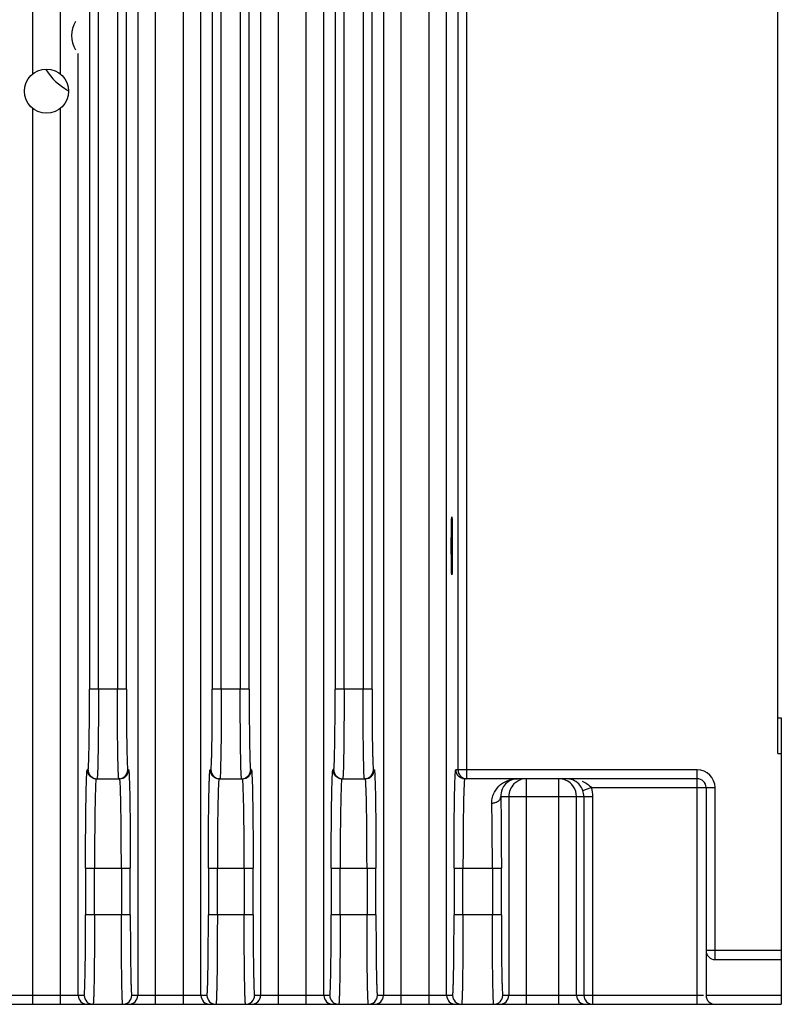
# Model space of a CAD drawing. Header units: millimetres. Extents: x 163 to 2699, y 224 to 730.
# Tile 164 of 168: x 2656 to 2699, y 385 to 440. Entities that reach past the tile are written whole.
import ezdxf

# ---------------------------------------------------------------- set-up
doc = ezdxf.new("R2010")
doc.units = ezdxf.units.MM

msp = doc.modelspace()

# ---------------------------------------------------------------- linework, layer by layer
at = {"color": 7, "linetype": 'Continuous'}
for p, q in [((2698.435, 398.733), (2698.435, 538.633)), ((2660.013, 535.133), (2660.013, 402.333)), ((2660.513, 402.333), (2660.513, 535.133)), ((2661.571, 535.133), (2661.571, 402.333)), ((2662.071, 402.333), (2662.071, 535.133)), ((2666.87, 535.133), (2666.87, 402.333)), ((2667.37, 402.333), (2667.37, 535.133)), ((2668.428, 535.133), (2668.428, 402.333)), ((2668.928, 402.333), (2668.928, 535.133)), ((2673.727, 535.133), (2673.727, 402.333)), ((2674.227, 402.333), (2674.227, 535.133)), ((2675.285, 535.133), (2675.285, 402.333)), ((2675.785, 402.333), (2675.785, 535.133)), ((2680.584, 535.133), (2680.584, 397.833)), ((2681.084, 397.333), (2681.084, 535.133)), ((2663.703, 384.733), (2663.703, 490.077)), ((2665.238, 490.077), (2665.238, 384.733)), ((2670.56, 384.733), (2670.56, 490.077)), ((2672.095, 490.077), (2672.095, 384.733)), ((2677.417, 384.733), (2677.417, 490.077)), ((2678.952, 490.077), (2678.952, 384.733)), ((2662.703, 489.203), (2662.703, 385.233)), ((2666.237, 385.233), (2666.237, 489.203)), ((2669.56, 489.203), (2669.56, 385.233)), ((2673.095, 385.233), (2673.095, 489.203)), ((2676.417, 489.203), (2676.417, 385.233)), ((2679.952, 385.233), (2679.952, 489.203)), ((2656.846, 436.693), (2656.846, 474.774)), ((2658.381, 474.772), (2658.381, 436.695)), ((2659.38, 385.233), (2659.38, 437.84)), ((2656.846, 384.733), (2656.846, 434.774)), ((2658.381, 434.772), (2658.381, 384.733)), ((2680.268, 410.333), (2680.212, 410.333)), ((2662.071, 402.333), (2660.013, 402.333)), ((2668.928, 402.333), (2666.87, 402.333)), ((2675.785, 402.333), (2673.727, 402.333)), ((2698.435, 400.733), (2698.635, 400.733)), ((2698.635, 400.733), (2698.635, 384.733)), ((2698.435, 398.733), (2698.635, 398.733)), ((2659.934, 397.833), (2659.889, 397.833)), ((2662.195, 397.833), (2662.149, 397.833)), ((2666.791, 397.833), (2666.746, 397.833)), ((2669.052, 397.833), (2669.007, 397.833)), ((2673.648, 397.833), (2673.603, 397.833)), ((2675.909, 397.833), (2675.864, 397.833)), ((2693.935, 397.833), (2680.46, 397.833)), ((2693.935, 384.733), (2693.935, 397.833)), ((2660.389, 397.333), (2661.695, 397.333)), ((2667.246, 397.333), (2668.552, 397.333)), ((2674.103, 397.333), (2675.409, 397.333)), ((2693.935, 397.333), (2680.96, 397.333)), ((2684.417, 384.733), (2684.417, 397.333)), ((2686.202, 397.333), (2686.202, 384.733)), ((2687.557, 396.667), (2688.028, 396.833)), ((2688.028, 396.833), (2694.935, 396.833)), ((2694.435, 396.833), (2694.435, 385.233)), ((2694.935, 387.233), (2694.935, 396.833)), ((2682.477, 395.869), (2682.475, 395.97)), ((2682.975, 396.333), (2688.114, 396.333)), ((2683.417, 396.333), (2683.417, 385.233)), ((2687.202, 385.233), (2687.202, 396.333)), ((2687.614, 396.333), (2687.614, 385.233)), ((2688.114, 384.733), (2688.114, 396.333)), ((2659.793, 392.333), (2662.291, 392.333)), ((2659.793, 392.333), (2659.793, 389.733)), ((2660.293, 389.733), (2660.293, 392.333)), ((2661.791, 392.333), (2661.791, 389.733)), ((2662.291, 389.733), (2662.291, 392.333)), ((2666.65, 392.333), (2669.148, 392.333)), ((2666.65, 392.333), (2666.65, 389.733)), ((2667.15, 389.733), (2667.15, 392.333)), ((2668.648, 392.333), (2668.648, 389.733)), ((2669.148, 389.733), (2669.148, 392.333)), ((2673.507, 392.333), (2676.005, 392.333)), ((2673.507, 392.333), (2673.507, 389.733)), ((2674.007, 389.733), (2674.007, 392.333)), ((2675.505, 392.333), (2675.505, 389.733)), ((2676.005, 389.733), (2676.005, 392.333)), ((2680.364, 392.333), (2683.005, 392.333)), ((2680.364, 392.333), (2680.364, 389.733)), ((2680.864, 389.733), (2680.864, 392.333)), ((2682.505, 392.333), (2682.505, 389.733)), ((2683.005, 389.733), (2683.005, 392.333)), ((2662.291, 389.733), (2659.793, 389.733)), ((2669.148, 389.733), (2666.65, 389.733)), ((2676.005, 389.733), (2673.507, 389.733)), ((2683.005, 389.733), (2680.364, 389.733)), ((2698.635, 387.733), (2694.435, 387.733)), ((2694.935, 387.233), (2698.635, 387.233)), ((2659.714, 385.233), (2655.512, 385.233)), ((2666.571, 385.233), (2662.369, 385.233)), ((2673.428, 385.233), (2669.226, 385.233)), ((2680.286, 385.233), (2676.084, 385.233)), ((2694.288, 385.233), (2683.084, 385.233)), ((2698.635, 385.233), (2694.435, 385.233)), ((2624.958, 384.733), (2698.635, 384.733))]:
    msp.add_line(p, q, dxfattribs=at)
msp.add_circle((2657.615, 435.733), 1.23, dxfattribs=at)
for centre, radius, start, end in [((2660.515, 438.833), 1.5, 148.2353, 211.7647), ((2660.515, 438.833), 3.5, 212.8216, 240.8828), ((2660.389, 397.834), 0.5, 180.0243, 224.9782), ((2660.435, 397.834), 0.5, 180.0243, 224.9782), ((2661.649, 397.834), 0.5, 315.0218, 359.9757), ((2661.694, 397.834), 0.5, 315.0218, 359.9757), ((2667.246, 397.834), 0.5, 180.0243, 224.9782), ((2667.292, 397.834), 0.5, 180.0243, 224.9782), ((2668.506, 397.834), 0.5, 315.0218, 359.9757), ((2668.551, 397.834), 0.5, 315.0218, 359.9757), ((2674.103, 397.834), 0.5, 180.0243, 224.9782), ((2674.149, 397.834), 0.5, 180.0243, 224.9782), ((2675.363, 397.834), 0.5, 315.0218, 359.9757), ((2675.409, 397.834), 0.5, 315.0218, 359.9757), ((2680.961, 397.834), 0.5, 180.0243, 224.9782), ((2681.084, 397.833), 0.5, 179.9961, 224.9978), ((2693.935, 396.833), 1, 0, 90), ((2660.434, 397.833), 0.5, 224.9979, 269.9872), ((2660.389, 397.836), 0.502, 255.0402, 269.9532), ((2661.649, 397.833), 0.5, 270.0128, 315.0021), ((2661.695, 397.833), 0.5, 270.0128, 315.0021), ((2667.291, 397.833), 0.5, 224.9979, 269.9872), ((2667.246, 397.836), 0.502, 255.0402, 269.9532), ((2668.507, 397.833), 0.5, 270.0128, 315.0021), ((2668.552, 397.833), 0.5, 270.0128, 315.0021), ((2674.148, 397.833), 0.5, 224.9979, 269.9872), ((2674.103, 397.836), 0.502, 255.0402, 269.9532), ((2675.364, 397.833), 0.5, 270.0128, 315.0021), ((2675.409, 397.833), 0.5, 270.0128, 315.0021), ((2680.961, 397.836), 0.502, 255.0402, 269.9532), ((2681.084, 397.836), 0.502, 255.903, 269.962), ((2684.417, 396.333), 1, 135.0023, 180.0039), ((2684.421, 396.329), 1.005, 120.0441, 134.9643), ((2684.418, 396.332), 1.002, 105.0178, 119.9882), ((2686.202, 396.333), 1, 0.0033, 67.4876), ((2693.935, 396.833), 0.5, 0, 90), ((2686.607, 396.332), 1.007, 0.07, 19.407), ((2686.604, 396.332), 1.511, 0.0699, 19.4042), ((2694.935, 387.733), 0.5, 180, 270), ((2659.88, 385.233), 0.5, 179.9961, 224.9978), ((2660.215, 385.234), 0.5, 180.0243, 224.9782), ((2661.869, 385.234), 0.5, 315.0218, 359.9757), ((2662.203, 385.233), 0.5, 315.0022, 0.0039), ((2666.737, 385.233), 0.5, 179.9961, 224.9978), ((2667.072, 385.234), 0.5, 180.0243, 224.9782), ((2668.726, 385.234), 0.5, 315.0218, 359.9757), ((2669.06, 385.233), 0.5, 315.0022, 0.0039), ((2673.595, 385.233), 0.5, 179.9961, 224.9978), ((2673.929, 385.234), 0.5, 180.0243, 224.9782), ((2675.583, 385.234), 0.5, 315.0218, 359.9757), ((2675.918, 385.233), 0.5, 315.0022, 0.0039), ((2680.452, 385.233), 0.5, 179.9961, 224.9978), ((2680.786, 385.234), 0.5, 180.0243, 224.9782), ((2682.583, 385.234), 0.5, 315.0218, 359.9757), ((2682.918, 385.233), 0.5, 315.0022, 0.0039), ((2687.702, 385.233), 0.5, 179.9961, 224.9978), ((2688.114, 385.233), 0.5, 179.9961, 224.9978), ((2694.935, 385.233), 0.5, 180, 270), ((2659.88, 385.233), 0.5, 224.9913, 270.0025), ((2660.215, 385.236), 0.502, 255.0402, 269.9532), ((2661.869, 385.233), 0.5, 270.0128, 315.0021), ((2662.203, 385.233), 0.5, 269.9975, 315.0087), ((2666.737, 385.233), 0.5, 224.9913, 270.0025), ((2667.072, 385.236), 0.502, 255.0402, 269.9532), ((2668.726, 385.233), 0.5, 270.0128, 315.0021), ((2669.06, 385.233), 0.5, 269.9975, 315.0087), ((2673.595, 385.233), 0.5, 224.9913, 270.0025), ((2673.929, 385.236), 0.502, 255.0402, 269.9532), ((2675.584, 385.233), 0.5, 270.0128, 315.0021), ((2675.918, 385.233), 0.5, 269.9975, 315.0087), ((2680.452, 385.233), 0.5, 224.9913, 270.0025), ((2680.786, 385.236), 0.502, 255.0402, 269.9532), ((2682.584, 385.233), 0.5, 302.9467, 315.0046), ((2682.918, 385.233), 0.5, 269.9975, 315.0087), ((2687.702, 385.233), 0.5, 224.9913, 270.0025), ((2688.114, 385.236), 0.503, 255.038, 269.9598)]:
    msp.add_arc(centre, radius, start, end, dxfattribs=at)
msp.add_ellipse((2680.24, 410.333), major_axis=(0, 1.621), ratio=0.017455, dxfattribs=at)
for points, start_tangent, end_tangent in [([(2659.934, 397.833), (2659.938, 397.839), (2659.942, 397.855), (2659.946, 397.882), (2659.949, 397.92), (2659.953, 397.968), (2659.957, 398.027), (2659.964, 398.176), (2659.971, 398.365), (2659.978, 398.592), (2659.984, 398.855), (2659.99, 399.151), (2659.999, 399.833), (2660.007, 400.611), (2660.011, 401.455), (2660.013, 402.333)], (1, 0.000002), (0, 1)), ([(2660.513, 402.333), (2660.511, 401.358), (2660.49, 398.798)], (0, -1), (-0.015707, -0.999877)), ([(2661.594, 398.798), (2661.584, 399.556), (2661.571, 402.333)], (-0.015679, 0.999877), (0, 1)), ([(2662.071, 402.333), (2662.072, 401.455), (2662.077, 400.611), (2662.084, 399.833), (2662.094, 399.151), (2662.1, 398.854), (2662.106, 398.592), (2662.112, 398.365), (2662.119, 398.176), (2662.127, 398.027), (2662.13, 397.968), (2662.134, 397.919), (2662.138, 397.882), (2662.142, 397.855), (2662.146, 397.839), (2662.149, 397.833)], (0, -1), (1, -0.000023)), ([(2666.791, 397.833), (2666.795, 397.839), (2666.799, 397.855), (2666.803, 397.882), (2666.807, 397.92), (2666.81, 397.968), (2666.814, 398.027), (2666.821, 398.176), (2666.828, 398.365), (2666.835, 398.592), (2666.841, 398.855), (2666.847, 399.151), (2666.857, 399.833), (2666.864, 400.611), (2666.868, 401.455), (2666.87, 402.333)], (1, 0.000002), (0, 1)), ([(2667.37, 402.333), (2667.368, 401.358), (2667.347, 398.798)], (0, -1), (-0.015707, -0.999877)), ([(2668.451, 398.798), (2668.441, 399.556), (2668.428, 402.333)], (-0.015679, 0.999877), (0, 1)), ([(2668.928, 402.333), (2668.93, 401.455), (2668.934, 400.611), (2668.941, 399.833), (2668.951, 399.151), (2668.957, 398.854), (2668.963, 398.592), (2668.97, 398.365), (2668.976, 398.176), (2668.984, 398.027), (2668.987, 397.968), (2668.991, 397.919), (2668.995, 397.882), (2668.999, 397.855), (2669.003, 397.839), (2669.007, 397.833)], (0, -1), (1, -0.000023)), ([(2673.648, 397.833), (2673.652, 397.839), (2673.656, 397.855), (2673.66, 397.882), (2673.664, 397.92), (2673.668, 397.968), (2673.671, 398.027), (2673.678, 398.176), (2673.685, 398.365), (2673.692, 398.592), (2673.698, 398.855), (2673.704, 399.151), (2673.714, 399.833), (2673.721, 400.611), (2673.725, 401.455), (2673.727, 402.333)], (1, 0.000002), (0, 1)), ([(2674.227, 402.333), (2674.225, 401.358), (2674.204, 398.798)], (0, -1), (-0.015707, -0.999877)), ([(2675.308, 398.798), (2675.298, 399.556), (2675.285, 402.333)], (-0.015679, 0.999877), (0, 1)), ([(2675.785, 402.333), (2675.787, 401.455), (2675.791, 400.611), (2675.798, 399.833), (2675.808, 399.151), (2675.814, 398.854), (2675.82, 398.592), (2675.827, 398.365), (2675.834, 398.176), (2675.841, 398.027), (2675.845, 397.968), (2675.848, 397.919), (2675.852, 397.882), (2675.856, 397.855), (2675.86, 397.839), (2675.864, 397.833)], (0, -1), (1, -0.000023)), ([(2660.49, 398.798), (2660.473, 398.003), (2660.454, 397.504)], (-0.015707, -0.999877), (-0.058509, -0.998287)), ([(2661.629, 397.504), (2661.61, 398.003), (2661.594, 398.798)], (-0.058378, 0.998295), (-0.015679, 0.999877)), ([(2667.347, 398.798), (2667.33, 398.003), (2667.312, 397.504)], (-0.015707, -0.999877), (-0.058509, -0.998287)), ([(2668.486, 397.504), (2668.467, 398.003), (2668.451, 398.798)], (-0.058379, 0.998295), (-0.015679, 0.999877)), ([(2674.204, 398.798), (2674.188, 398.003), (2674.169, 397.504)], (-0.015707, -0.999877), (-0.058509, -0.998287)), ([(2675.343, 397.504), (2675.325, 398.003), (2675.308, 398.798)], (-0.058379, 0.998295), (-0.015679, 0.999877)), ([(2659.793, 392.333), (2659.795, 393.406), (2659.8, 394.438), (2659.809, 395.389), (2659.815, 395.823), (2659.821, 396.223), (2659.828, 396.585), (2659.835, 396.907), (2659.843, 397.184), (2659.852, 397.415), (2659.861, 397.597), (2659.865, 397.669), (2659.87, 397.728), (2659.875, 397.774), (2659.879, 397.807), (2659.884, 397.827), (2659.889, 397.834)], (0, 1), (1, 0.000022)), ([(2662.195, 397.834), (2662.199, 397.829), (2662.203, 397.814), (2662.207, 397.789), (2662.211, 397.755), (2662.219, 397.658), (2662.227, 397.523)], (1, -0.000022), (0.04983, -0.998758)), ([(2666.65, 392.333), (2666.652, 393.406), (2666.657, 394.438), (2666.666, 395.389), (2666.672, 395.823), (2666.678, 396.223), (2666.685, 396.585), (2666.693, 396.907), (2666.701, 397.184), (2666.709, 397.415), (2666.718, 397.597), (2666.723, 397.669), (2666.727, 397.728), (2666.732, 397.774), (2666.736, 397.807), (2666.741, 397.827), (2666.746, 397.834)], (0, 1), (1, 0.000022)), ([(2669.052, 397.834), (2669.056, 397.829), (2669.06, 397.814), (2669.064, 397.789), (2669.068, 397.755), (2669.076, 397.658), (2669.084, 397.523)], (1, -0.000022), (0.04983, -0.998758)), ([(2673.507, 392.333), (2673.509, 393.406), (2673.514, 394.438), (2673.523, 395.389), (2673.529, 395.823), (2673.535, 396.223), (2673.542, 396.585), (2673.55, 396.907), (2673.558, 397.184), (2673.566, 397.415), (2673.575, 397.597), (2673.58, 397.669), (2673.584, 397.728), (2673.589, 397.774), (2673.594, 397.807), (2673.598, 397.827), (2673.603, 397.834)], (0, 1), (1, 0.000022)), ([(2675.909, 397.834), (2675.913, 397.829), (2675.917, 397.814), (2675.921, 397.789), (2675.925, 397.755), (2675.933, 397.658), (2675.941, 397.523)], (1, -0.000022), (0.04983, -0.998758)), ([(2680.364, 392.333), (2680.366, 393.406), (2680.371, 394.438), (2680.38, 395.389), (2680.386, 395.823), (2680.392, 396.223), (2680.399, 396.585), (2680.407, 396.907), (2680.415, 397.184), (2680.423, 397.415), (2680.432, 397.597), (2680.437, 397.669), (2680.441, 397.728), (2680.446, 397.774), (2680.451, 397.807), (2680.455, 397.827), (2680.46, 397.834)], (0, 1), (1, 0.000022)), ([(2660.259, 397.35), (2660.035, 397.48)], (-0.966031, 0.258427), (-0.706847, 0.707366)), ([(2660.364, 397.163), (2660.341, 396.663), (2660.321, 395.869)], (-0.071291, -0.997456), (-0.019162, -0.999816)), ([(2660.389, 397.333), (2660.382, 397.323), (2660.376, 397.291), (2660.37, 397.238), (2660.364, 397.163)], (-1, 0), (-0.071291, -0.997456)), ([(2660.454, 397.504), (2660.449, 397.429), (2660.444, 397.376), (2660.439, 397.344), (2660.434, 397.333)], (-0.058509, -0.998287), (-1, 0)), ([(2661.649, 397.333), (2661.644, 397.344), (2661.639, 397.376), (2661.634, 397.429), (2661.629, 397.504)], (-1, 0), (-0.058378, 0.998295)), ([(2661.72, 397.162), (2661.714, 397.237), (2661.707, 397.29), (2661.701, 397.323), (2661.695, 397.333)], (-0.071544, 0.997437), (-1, -0.000001)), ([(2661.763, 395.869), (2661.743, 396.663), (2661.72, 397.162)], (-0.019233, 0.999815), (-0.071544, 0.997437)), ([(2662.227, 397.523), (2662.253, 396.726), (2662.273, 395.515), (2662.286, 394.003), (2662.291, 392.333)], (0.04983, -0.998758), (0, -1)), ([(2667.117, 397.35), (2666.892, 397.48)], (-0.966031, 0.258427), (-0.706847, 0.707366)), ([(2667.221, 397.163), (2667.198, 396.663), (2667.178, 395.869)], (-0.071291, -0.997456), (-0.019162, -0.999816)), ([(2667.246, 397.333), (2667.24, 397.323), (2667.233, 397.291), (2667.227, 397.238), (2667.221, 397.163)], (-1, 0), (-0.071291, -0.997456)), ([(2667.312, 397.504), (2667.307, 397.429), (2667.301, 397.376), (2667.296, 397.344), (2667.291, 397.333)], (-0.058509, -0.998287), (-1, 0)), ([(2668.507, 397.333), (2668.501, 397.344), (2668.496, 397.376), (2668.491, 397.429), (2668.486, 397.504)], (-1, 0), (-0.058379, 0.998295)), ([(2668.577, 397.162), (2668.571, 397.237), (2668.565, 397.29), (2668.558, 397.323), (2668.552, 397.333)], (-0.071544, 0.997437), (-1, -0.000001)), ([(2668.62, 395.869), (2668.6, 396.663), (2668.577, 397.162)], (-0.019233, 0.999815), (-0.071544, 0.997437)), ([(2669.084, 397.523), (2669.11, 396.726), (2669.13, 395.515), (2669.143, 394.003), (2669.148, 392.333)], (0.04983, -0.998758), (0, -1)), ([(2673.974, 397.35), (2673.749, 397.48)], (-0.966031, 0.258427), (-0.706847, 0.707366)), ([(2674.078, 397.163), (2674.055, 396.663), (2674.035, 395.869)], (-0.071291, -0.997456), (-0.019162, -0.999816)), ([(2674.103, 397.333), (2674.097, 397.323), (2674.09, 397.291), (2674.084, 397.238), (2674.078, 397.163)], (-1, 0), (-0.071291, -0.997456)), ([(2674.169, 397.504), (2674.164, 397.429), (2674.159, 397.376), (2674.153, 397.344), (2674.148, 397.333)], (-0.058509, -0.998287), (-1, 0)), ([(2675.364, 397.333), (2675.359, 397.344), (2675.354, 397.376), (2675.348, 397.429), (2675.343, 397.504)], (-1, 0), (-0.058379, 0.998295)), ([(2675.434, 397.162), (2675.428, 397.237), (2675.422, 397.29), (2675.415, 397.323), (2675.409, 397.333)], (-0.071544, 0.997437), (-1, -0.000001)), ([(2675.477, 395.869), (2675.457, 396.663), (2675.434, 397.162)], (-0.019233, 0.999815), (-0.071544, 0.997437)), ([(2675.941, 397.523), (2675.967, 396.726), (2675.987, 395.515), (2676.001, 394.003), (2676.005, 392.333)], (0.04983, -0.998758), (0, -1)), ([(2680.831, 397.35), (2680.607, 397.48)], (-0.966031, 0.258427), (-0.706847, 0.707366)), ([(2680.731, 397.48), (2680.962, 397.348)], (0.707053, -0.707161), (0.969819, -0.243824)), ([(2680.935, 397.163), (2680.912, 396.663), (2680.892, 395.869)], (-0.071291, -0.997456), (-0.019162, -0.999816)), ([(2680.96, 397.333), (2680.954, 397.323), (2680.948, 397.291), (2680.941, 397.238), (2680.935, 397.163)], (-1, 0), (-0.071291, -0.997456)), ([(2682.475, 395.97), (2682.511, 396.296), (2682.618, 396.579), (2682.966, 397.004), (2683.416, 397.252), (2683.909, 397.333)], (-0.020341, 0.999793), (1, 0)), ([(2683.24, 397.04), (2683.049, 396.742), (2682.975, 396.333)], (-0.684442, -0.729068), (0.027733, -0.999615)), ([(2683.909, 397.333), (2683.555, 397.261), (2683.24, 397.04)], (-1, 0), (-0.684442, -0.729068)), ([(2686.585, 397.257), (2686.202, 397.333)], (-0.924058, 0.382251), (-1, 0)), ([(2687.324, 397.04), (2686.992, 397.263), (2686.631, 397.333)], (-0.700866, 0.713293), (-1, 0)), ([(2687.557, 396.667), (2687.513, 396.773), (2687.324, 397.04)], (-0.333424, 0.942777), (-0.700865, 0.713294)), ([(2687.51, 397.187), (2687.81, 397.037), (2688.028, 396.833)], (0.936763, -0.349964), (0.577409, -0.816455)), ([(2682.475, 395.97), (2682.665, 395.999), (2682.826, 396.078), (2682.935, 396.195), (2682.975, 396.333)], (0.999962, 0.008713), (0.016466, 0.999864)), ([(2682.975, 396.333), (2682.988, 395.488), (2683.005, 392.333)], (0.018493, -0.999829), (0, -1)), ([(2660.321, 395.869), (2660.309, 395.111), (2660.293, 392.333)], (-0.019162, -0.999816), (0, -1)), ([(2661.791, 392.333), (2661.789, 393.309), (2661.763, 395.869)], (0, 1), (-0.019233, 0.999815)), ([(2667.178, 395.869), (2667.166, 395.111), (2667.15, 392.333)], (-0.019162, -0.999816), (0, -1)), ([(2668.648, 392.333), (2668.646, 393.309), (2668.62, 395.869)], (0, 1), (-0.019233, 0.999815)), ([(2674.035, 395.869), (2674.023, 395.111), (2674.007, 392.333)], (-0.019162, -0.999816), (0, -1)), ([(2675.505, 392.333), (2675.503, 393.309), (2675.477, 395.869)], (0, 1), (-0.019233, 0.999815)), ([(2680.892, 395.869), (2680.88, 395.111), (2680.864, 392.333)], (-0.019162, -0.999816), (0, -1)), ([(2682.505, 392.333), (2682.503, 393.309), (2682.477, 395.869)], (0, 1), (-0.019192, 0.999816)), ([(2659.714, 385.233), (2659.718, 385.239), (2659.722, 385.255), (2659.726, 385.282), (2659.73, 385.32), (2659.733, 385.368), (2659.737, 385.427), (2659.744, 385.576), (2659.751, 385.765), (2659.758, 385.992), (2659.764, 386.255), (2659.77, 386.551), (2659.78, 387.233), (2659.787, 388.011), (2659.791, 388.855), (2659.793, 389.733)], (1, 0.000002), (0, 1)), ([(2660.293, 389.733), (2660.291, 388.758), (2660.27, 386.198)], (0, -1), (-0.015707, -0.999877)), ([(2661.814, 386.198), (2661.804, 386.956), (2661.791, 389.733)], (-0.015679, 0.999877), (0, 1)), ([(2662.291, 389.733), (2662.292, 388.855), (2662.297, 388.011), (2662.304, 387.233), (2662.314, 386.551), (2662.32, 386.254), (2662.326, 385.992), (2662.332, 385.765), (2662.339, 385.576), (2662.347, 385.427), (2662.35, 385.368), (2662.354, 385.319), (2662.358, 385.282), (2662.362, 385.255), (2662.365, 385.239), (2662.369, 385.233)], (0, -1), (1, -0.000023)), ([(2666.571, 385.233), (2666.575, 385.239), (2666.579, 385.255), (2666.583, 385.282), (2666.587, 385.32), (2666.59, 385.368), (2666.594, 385.427), (2666.601, 385.576), (2666.608, 385.765), (2666.615, 385.992), (2666.621, 386.255), (2666.627, 386.551), (2666.637, 387.233), (2666.644, 388.011), (2666.648, 388.855), (2666.65, 389.733)], (1, 0.000002), (0, 1)), ([(2667.15, 389.733), (2667.148, 388.758), (2667.127, 386.198)], (0, -1), (-0.015707, -0.999877)), ([(2668.671, 386.198), (2668.661, 386.956), (2668.648, 389.733)], (-0.015679, 0.999877), (0, 1)), ([(2669.148, 389.733), (2669.149, 388.855), (2669.154, 388.011), (2669.161, 387.233), (2669.171, 386.551), (2669.177, 386.254), (2669.183, 385.992), (2669.189, 385.765), (2669.196, 385.576), (2669.204, 385.427), (2669.207, 385.368), (2669.211, 385.319), (2669.215, 385.282), (2669.219, 385.255), (2669.223, 385.239), (2669.226, 385.233)], (0, -1), (1, -0.000023)), ([(2673.428, 385.233), (2673.432, 385.239), (2673.436, 385.255), (2673.44, 385.282), (2673.444, 385.32), (2673.448, 385.368), (2673.451, 385.427), (2673.459, 385.576), (2673.466, 385.765), (2673.472, 385.992), (2673.478, 386.255), (2673.484, 386.551), (2673.494, 387.233), (2673.501, 388.011), (2673.506, 388.855), (2673.507, 389.733)], (1, 0.000002), (0, 1)), ([(2674.007, 389.733), (2674.005, 388.758), (2673.984, 386.198)], (0, -1), (-0.015707, -0.999877)), ([(2675.528, 386.198), (2675.518, 386.956), (2675.505, 389.733)], (-0.015679, 0.999877), (0, 1)), ([(2676.005, 389.733), (2676.007, 388.855), (2676.011, 388.011), (2676.018, 387.233), (2676.028, 386.551), (2676.034, 386.254), (2676.04, 385.992), (2676.047, 385.765), (2676.054, 385.576), (2676.061, 385.427), (2676.065, 385.368), (2676.068, 385.319), (2676.072, 385.282), (2676.076, 385.255), (2676.08, 385.239), (2676.084, 385.233)], (0, -1), (1, -0.000023)), ([(2680.286, 385.233), (2680.289, 385.239), (2680.293, 385.255), (2680.297, 385.282), (2680.301, 385.32), (2680.305, 385.368), (2680.308, 385.427), (2680.316, 385.576), (2680.323, 385.765), (2680.329, 385.992), (2680.335, 386.255), (2680.341, 386.551), (2680.351, 387.233), (2680.358, 388.011), (2680.363, 388.855), (2680.364, 389.733)], (1, 0.000002), (0, 1)), ([(2680.864, 389.733), (2680.863, 388.758), (2680.841, 386.198)], (0, -1), (-0.015708, -0.999877)), ([(2682.528, 386.198), (2682.518, 386.956), (2682.505, 389.733)], (-0.015679, 0.999877), (0, 1)), ([(2683.005, 389.733), (2683.007, 388.855), (2683.011, 388.011), (2683.018, 387.233), (2683.028, 386.551), (2683.034, 386.254), (2683.04, 385.992), (2683.047, 385.765), (2683.054, 385.576), (2683.061, 385.427), (2683.065, 385.368), (2683.068, 385.319), (2683.072, 385.282), (2683.076, 385.255), (2683.08, 385.239), (2683.084, 385.233)], (0, -1), (1, -0.000022)), ([(2660.27, 386.198), (2660.264, 385.868), (2660.258, 385.576), (2660.251, 385.324), (2660.244, 385.114), (2660.237, 384.949), (2660.233, 384.883), (2660.229, 384.829), (2660.226, 384.788), (2660.222, 384.757), (2660.218, 384.739), (2660.214, 384.733)], (-0.015707, -0.999877), (-1, 0)), ([(2661.869, 384.733), (2661.866, 384.739), (2661.862, 384.757), (2661.858, 384.787), (2661.854, 384.829), (2661.85, 384.883), (2661.847, 384.949), (2661.839, 385.114), (2661.832, 385.324), (2661.826, 385.576), (2661.82, 385.868), (2661.814, 386.198)], (-1, 0), (-0.015679, 0.999877)), ([(2667.127, 386.198), (2667.121, 385.868), (2667.115, 385.576), (2667.108, 385.324), (2667.101, 385.114), (2667.094, 384.949), (2667.09, 384.883), (2667.087, 384.829), (2667.083, 384.788), (2667.079, 384.757), (2667.075, 384.739), (2667.071, 384.733)], (-0.015707, -0.999877), (-1, 0)), ([(2668.727, 384.733), (2668.723, 384.739), (2668.719, 384.757), (2668.715, 384.787), (2668.711, 384.829), (2668.707, 384.883), (2668.704, 384.949), (2668.697, 385.114), (2668.69, 385.324), (2668.683, 385.576), (2668.677, 385.868), (2668.671, 386.198)], (-1, 0), (-0.015679, 0.999877)), ([(2673.984, 386.198), (2673.978, 385.868), (2673.972, 385.576), (2673.965, 385.324), (2673.958, 385.114), (2673.951, 384.949), (2673.947, 384.883), (2673.944, 384.829), (2673.94, 384.788), (2673.936, 384.757), (2673.932, 384.739), (2673.928, 384.733)], (-0.015707, -0.999877), (-1, 0)), ([(2675.584, 384.733), (2675.58, 384.739), (2675.576, 384.757), (2675.572, 384.787), (2675.568, 384.829), (2675.565, 384.883), (2675.561, 384.949), (2675.554, 385.114), (2675.547, 385.324), (2675.54, 385.576), (2675.534, 385.868), (2675.528, 386.198)], (-1, 0), (-0.015679, 0.999877)), ([(2680.841, 386.198), (2680.835, 385.868), (2680.829, 385.576), (2680.823, 385.324), (2680.816, 385.114), (2680.808, 384.949), (2680.805, 384.883), (2680.801, 384.829), (2680.797, 384.788), (2680.793, 384.757), (2680.789, 384.739), (2680.786, 384.733)], (-0.015708, -0.999877), (-1, 0)), ([(2682.584, 384.733), (2682.58, 384.739), (2682.576, 384.757), (2682.572, 384.787), (2682.568, 384.829), (2682.565, 384.883), (2682.561, 384.949), (2682.554, 385.114), (2682.547, 385.324), (2682.54, 385.576), (2682.534, 385.868), (2682.528, 386.198)], (-1, 0), (-0.015679, 0.999877)), ([(2659.861, 384.88), (2660.085, 384.75)], (0.706847, -0.707366), (0.966031, -0.258427)), ([(2666.718, 384.88), (2666.942, 384.75)], (0.706847, -0.707366), (0.966031, -0.258427)), ([(2673.575, 384.88), (2673.799, 384.75)], (0.706847, -0.707366), (0.966031, -0.258427)), ([(2680.432, 384.88), (2680.656, 384.75)], (0.706847, -0.707366), (0.966031, -0.258427)), ([(2682.584, 384.733), (2682.856, 384.814)], (1, 0), (0.839339, 0.543608)), ([(2687.761, 384.88), (2687.985, 384.75)], (0.707053, -0.707161), (0.965991, -0.258576))]:
    msp.add_spline(points, degree=3, dxfattribs=dict(at, start_tangent=start_tangent, end_tangent=end_tangent))

doc.saveas('drawing.dxf')
